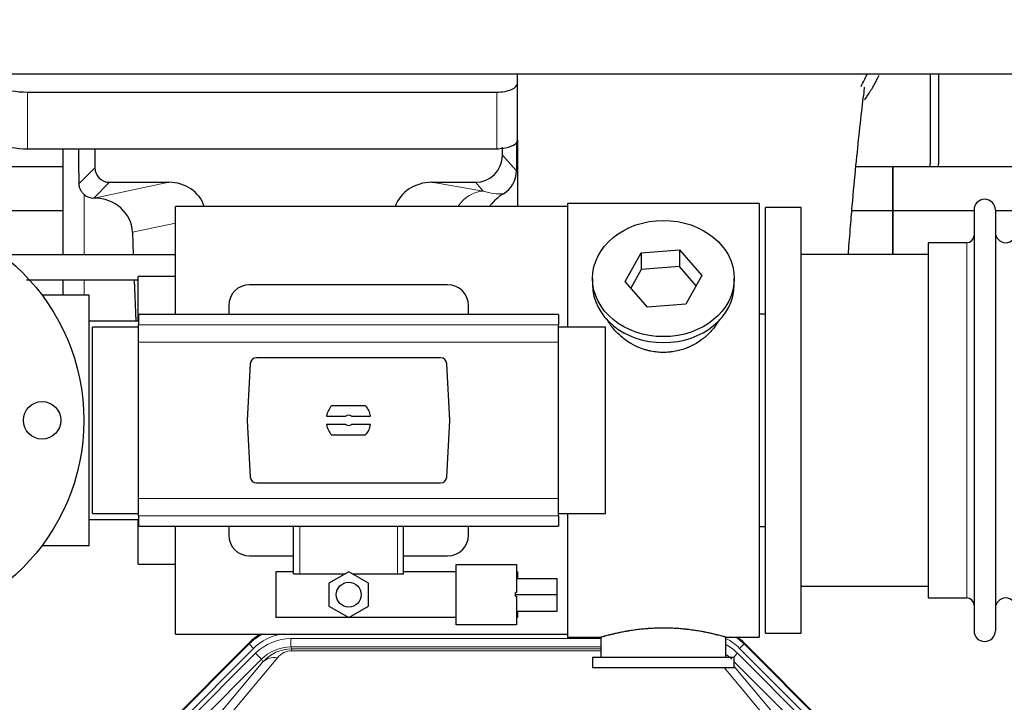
# Model space of a CAD drawing. Header units: inches. Extents: x 0 to 20790, y -12 to 14700.
# Tile 17 of 256: x 2928 to 3400, y 5459 to 5786. Entities that reach past the tile are written whole.
import ezdxf

# ---------------------------------------------------------------- set-up
doc = ezdxf.new("R2010")
doc.units = ezdxf.units.IN
doc.layers.add('1', color=7, linetype='Continuous', true_color=0xffffff)
doc.layers.add('254', color=7, linetype='Continuous', true_color=0xffffff)
doc.styles.add('latin_extended', font='simplex.shx')
doc.dimstyles.get("Standard").update_dxf_attribs({"dimtxt": 0.18, "dimasz": 0.18, "dimexe": 0.18, "dimexo": 0.0625, "dimgap": 0.09, "dimtad": 0, "dimtih": 1, "dimtoh": 1, "dimdec": 4, "dimzin": 0, "dimdsep": 46, "dimtxsty": 'Standard', "dimcen": 0.09, "dimadec": 0, "dimazin": 0, "dimtfac": 1, "dimtdec": 4, "dimtofl": 0, "dimtmove": 0, "dimatfit": 3, "dimfxl": 1, "dimtolj": 1, "dimtzin": 0, "dimarcsym": 0})

# ---------------------------------------------------------------- blocks, each defined once
blk = doc.blocks.new('_U11')
at = {"layer": '254', "color": 3, "linetype": 'Continuous', "lineweight": 13, "transparency": 16777216}
for p, q in [((1931.41, 6671.99), (1001.41, 6671.99)), ((1036.41, 6549.49), (1036.41, 5456.49)), ((7972.41, 5333.99), (1001.41, 5333.99))]:
    blk.add_line(p, q, dxfattribs=at)
at = {"layer": '254', "color": 3, "transparency": 16777216}
for points in [[(1056.83, 6549.49), (1015.99, 6549.49), (1036.41, 6671.99)], [(1015.99, 5456.49), (1056.83, 5456.49), (1036.41, 5333.99)]]:
    blk.add_solid(points, dxfattribs=at)
at = {"layer": 'Defpoints', "color": 0, "transparency": 16777216}
for p in [(1966.41, 6671.99), (1036.41, 5333.99), (8007.41, 5333.99)]:
    blk.add_point(p, dxfattribs=at)
at = {"layer": '254', "color": 2, "lineweight": 13, "transparency": 16777216, "insert": (852.66, 5798.82), "char_height": 122.5, "attachment_point": 1, "rotation": 90, "style": 'latin_extended'}
blk.add_mtext('\\A1;\\C2;1338', dxfattribs=at)

msp = doc.modelspace()

# ---------------------------------------------------------------- linework, layer by layer
at = {"layer": '1', "color": 2, "linetype": 'Continuous', "lineweight": 25}
for p, q in [((7365.411, 5759.887), (2839.411, 5759.887)), ((3166.461, 5755.563), (3166.461, 5759.887)), ((3364.411, 5759.887), (3364.411, 5716.987)), ((3368.411, 5759.887), (3368.411, 5716.987)), ((3166.461, 5728.375), (3166.461, 5755.563)), ((2931.461, 5751.336), (3156.461, 5751.336)), ((2931.461, 5724.148), (3156.461, 5724.148)), ((2948.394, 5724.148), (2948.394, 5673.275)), ((2963.772, 5724.148), (2963.772, 5715.047)), ((3159.176, 5721.034), (3159.176, 5724.751)), ((3165.939, 5727.027), (3165.884, 5713.578)), ((3166.461, 5728.374), (3166.461, 5696.488)), ((2948.398, 5715.462), (2856.411, 5715.462)), ((3346.411, 5715.462), (3328.72, 5715.462)), ((3346.411, 5715.462), (3346.411, 5694.487)), ((3438.398, 5715.462), (3346.411, 5715.462)), ((3346.411, 5694.487), (3346.411, 5715.462)), ((2970.745, 5708.074), (2999.206, 5708.074)), ((3125.374, 5708.074), (3146.225, 5708.074)), ((2963.206, 5700.535), (2963.364, 5700.535)), ((3002.411, 5644.658), (3002.411, 5696.487)), ((3190.411, 5696.487), (3002.411, 5696.487)), ((3190.411, 5697.987), (3190.411, 5638.597)), ((3282.411, 5697.987), (3190.411, 5697.987)), ((3282.411, 5697.987), (3282.411, 5489.987)), ((3285.411, 5491.987), (3285.411, 5695.987)), ((3302.411, 5695.987), (3285.411, 5695.987)), ((3302.411, 5491.987), (3302.411, 5695.987)), ((2948.392, 5694.487), (2856.411, 5694.487)), ((3346.411, 5694.487), (3326.783, 5694.487)), ((3385.413, 5694.487), (3346.411, 5694.487)), ((3346.411, 5694.487), (3346.411, 5673.485)), ((3346.411, 5673.487), (3346.411, 5694.487)), ((3385.411, 5694.887), (3385.411, 5493.087)), ((3395.611, 5694.887), (3395.611, 5493.087)), ((3405.612, 5694.487), (3395.612, 5694.487)), ((2981.756, 5684.166), (2982.152, 5673.274)), ((3363.411, 5679.137), (3363.411, 5508.837)), ((3381.911, 5679.137), (3363.411, 5679.137)), ((3218.02, 5660.514), (3225.692, 5674.282)), ((3225.692, 5674.282), (3244.083, 5675.723)), ((3225.692, 5674.282), (3225.692, 5666.252)), ((3244.083, 5675.723), (3244.083, 5667.693)), ((3244.083, 5675.723), (3254.803, 5663.397)), ((3363.417, 5673.487), (3302.411, 5673.487)), ((3244.083, 5667.693), (3225.692, 5666.252)), ((3252.075, 5658.503), (3244.083, 5667.693)), ((2984.411, 5641.491), (2984.411, 5662.987)), ((3002.411, 5662.987), (2984.411, 5662.987)), ((3225.692, 5666.252), (3220.747, 5657.378)), ((3254.803, 5663.397), (3247.131, 5649.63)), ((2948.394, 5661.275), (2948.394, 5653.988)), ((2982.589, 5661.274), (2983.309, 5641.487)), ((3132.911, 5658.987), (3037.911, 5658.987)), ((3202.411, 5661.956), (3202.411, 5659.088)), ((3228.74, 5648.188), (3218.02, 5660.514)), ((3270.411, 5659.088), (3270.411, 5661.956)), ((2960.911, 5653.987), (2938.411, 5653.987)), ((2960.911, 5533.987), (2960.911, 5653.987)), ((3027.911, 5648.987), (3027.911, 5644.65)), ((3142.911, 5644.65), (3142.911, 5648.987)), ((3247.131, 5649.63), (3228.74, 5648.188)), ((2984.661, 5644.651), (2984.661, 5639.766)), ((3186.161, 5644.651), (2984.661, 5644.651)), ((3186.161, 5644.651), (3186.161, 5639.766)), ((3282.411, 5644.987), (3285.412, 5644.987)), ((2984.662, 5641.487), (2960.911, 5641.487)), ((2984.661, 5631.477), (2984.661, 5639.766)), ((3186.161, 5631.477), (3186.161, 5639.766)), ((2962.566, 5593.987), (2962.566, 5638.601)), ((2984.661, 5638.601), (2962.566, 5638.601)), ((3208.566, 5638.601), (3186.161, 5638.601)), ((3208.566, 5593.987), (3208.566, 5638.601)), ((2984.661, 5556.497), (2984.661, 5631.477)), ((3186.161, 5556.497), (3186.161, 5631.477)), ((3038.263, 5621.148), (3036.839, 5593.987)), ((3129.568, 5623.987), (3041.254, 5623.987)), ((3133.984, 5593.987), (3132.56, 5621.148)), ((3093.596, 5600.957), (3077.227, 5600.957)), ((2962.566, 5549.372), (2962.566, 5593.987)), ((3036.839, 5593.987), (3038.263, 5566.826)), ((3074.86, 5596.042), (3084.062, 5596.042)), ((3084.062, 5591.932), (3074.86, 5591.932)), ((3086.761, 5596.042), (3095.963, 5596.042)), ((3095.963, 5591.932), (3086.761, 5591.932)), ((3132.56, 5566.826), (3133.984, 5593.987)), ((3208.566, 5549.372), (3208.566, 5593.987)), ((3077.227, 5587.017), (3093.596, 5587.017)), ((3041.254, 5563.987), (3129.568, 5563.987)), ((2984.661, 5548.208), (2984.661, 5556.497)), ((3186.161, 5548.208), (3186.161, 5556.497)), ((2962.566, 5549.372), (2984.661, 5549.372)), ((3186.161, 5549.372), (3208.566, 5549.372)), ((3190.411, 5549.376), (3190.411, 5489.987)), ((2960.911, 5546.487), (2984.662, 5546.487)), ((2984.411, 5524.987), (2984.411, 5546.487)), ((2984.661, 5548.208), (2984.661, 5543.323)), ((3186.161, 5548.208), (3186.161, 5543.323)), ((2984.661, 5543.323), (3186.161, 5543.323)), ((3002.411, 5491.487), (3002.411, 5543.325)), ((3027.911, 5543.323), (3027.911, 5538.987)), ((3059.011, 5520.487), (3059.011, 5543.323)), ((3111.811, 5520.487), (3111.811, 5543.323)), ((3142.911, 5538.987), (3142.911, 5543.323)), ((3285.412, 5542.987), (3282.411, 5542.987)), ((2938.411, 5533.987), (2960.911, 5533.987)), ((3037.911, 5528.987), (3059.012, 5528.987)), ((3111.811, 5528.987), (3132.911, 5528.987)), ((2984.411, 5524.987), (3002.411, 5524.987)), ((3050.483, 5521.433), (3050.483, 5499.433)), ((3059.011, 5521.433), (3050.483, 5521.433)), ((3085.483, 5521.402), (3075.983, 5515.918)), ((3094.983, 5515.918), (3085.483, 5521.402)), ((3136.983, 5521.433), (3111.811, 5521.433)), ((3136.983, 5524.933), (3165.983, 5524.933)), ((3136.983, 5495.933), (3136.983, 5524.933)), ((3165.983, 5524.933), (3165.983, 5511.388)), ((3166.483, 5521.433), (3165.983, 5521.433)), ((3166.483, 5521.433), (3166.483, 5518.182)), ((3059.011, 5520.487), (3061.975, 5520.487)), ((3061.975, 5520.487), (3083.898, 5520.487)), ((3075.983, 5515.918), (3075.983, 5504.948)), ((3087.069, 5520.487), (3108.848, 5520.487)), ((3094.983, 5504.948), (3094.983, 5515.918)), ((3108.848, 5520.487), (3111.811, 5520.487)), ((3165.983, 5518.182), (3185.483, 5518.182)), ((3185.483, 5510.523), (3185.483, 5518.182)), ((3165.983, 5511.388), (3165.483, 5511.388)), ((3165.483, 5510.523), (3165.483, 5511.388)), ((3302.411, 5514.487), (3363.417, 5514.487)), ((3165.483, 5510.523), (3185.483, 5510.523)), ((3165.483, 5509.657), (3165.483, 5510.523)), ((3165.483, 5509.657), (3165.983, 5509.657)), ((3165.983, 5509.657), (3165.983, 5495.933)), ((3185.483, 5502.594), (3185.483, 5510.523)), ((3363.411, 5508.837), (3381.911, 5508.837)), ((3075.983, 5504.948), (3085.483, 5499.463)), ((3085.483, 5499.463), (3094.983, 5504.948)), ((3165.983, 5502.594), (3185.483, 5502.594)), ((3166.483, 5502.594), (3166.483, 5499.433)), ((3136.983, 5499.433), (3050.483, 5499.433)), ((3166.483, 5499.433), (3165.983, 5499.433)), ((3165.983, 5495.933), (3136.983, 5495.933)), ((3002.411, 5491.487), (3190.411, 5491.487)), ((3190.411, 5489.987), (3206.411, 5489.987)), ((3206.411, 5489.987), (3206.411, 5480.487)), ((3266.007, 5489.987), (3282.411, 5489.987)), ((3266.411, 5480.487), (3266.411, 5490.103)), ((3285.411, 5491.987), (3302.411, 5491.987)), ((2993.77, 5443.374), (3037.586, 5487.19)), ((3275.236, 5487.19), (3319.052, 5443.374)), ((3202.411, 5480.487), (3270.411, 5480.487)), ((3202.411, 5480.487), (3202.411, 5475.487)), ((3270.411, 5475.487), (3270.411, 5480.487)), ((3202.411, 5475.487), (3270.411, 5475.487))]:
    msp.add_line(p, q, dxfattribs=at)
at = {"layer": '1', "color": 110, "linetype": 'Continuous', "lineweight": 13}
for p, q in [((2931.461, 5724.148), (2931.461, 5751.336)), ((3156.461, 5724.148), (3156.461, 5751.336)), ((3159.176, 5721.034), (3165.884, 5713.578)), ((2956.154, 5707.429), (2963.772, 5715.047)), ((2970.745, 5708.074), (2963.206, 5700.535)), ((2963.364, 5700.535), (2999.206, 5708.074)), ((3125.374, 5708.074), (3150.017, 5703.859)), ((3150.017, 5703.859), (3146.225, 5708.074)), ((2958.602, 5673.274), (2958.602, 5702.24)), ((3002.411, 5688.511), (2981.756, 5684.166)), ((3381.911, 5679.137), (3381.911, 5508.837)), ((2958.602, 5653.987), (2958.602, 5661.275)), ((3186.161, 5639.766), (2984.661, 5639.766)), ((3186.161, 5631.477), (2984.661, 5631.477)), ((3186.161, 5556.497), (2984.661, 5556.497)), ((3186.161, 5548.208), (2984.661, 5548.208)), ((3061.975, 5520.487), (3061.975, 5543.323)), ((3108.848, 5520.487), (3108.848, 5543.323)), ((3057.784, 5489.359), (3206.409, 5489.359)), ((3057.784, 5485.364), (3057.784, 5489.359)), ((2994.151, 5443.224), (3037.741, 5486.815)), ((3039.86, 5484.696), (2996.269, 5441.106)), ((3037.741, 5486.815), (3037.586, 5487.19)), ((3039.86, 5484.696), (3037.741, 5486.815)), ((3057.784, 5485.364), (3058.179, 5484.41)), ((3206.409, 5485.364), (3057.784, 5485.364)), ((3058.179, 5483.531), (3058.179, 5484.41)), ((3058.179, 5484.41), (3206.408, 5484.41)), ((3206.408, 5483.531), (3058.179, 5483.531)), ((3275.081, 5486.815), (3272.963, 5484.696)), ((3316.553, 5441.106), (3272.963, 5484.696)), ((3275.236, 5487.19), (3275.081, 5486.815)), ((3275.081, 5486.815), (3318.672, 5443.224)), ((2998.661, 5440.164), (3040.836, 5482.339)), ((3043.661, 5479.515), (3001.485, 5437.339)), ((3018.137, 5447.005), (3044.215, 5478.178)), ((3051.276, 5480.224), (3025.198, 5449.051)), ((3043.661, 5479.515), (3040.836, 5482.339)), ((3044.215, 5478.178), (3043.661, 5479.515)), ((3270.134, 5480.487), (3271.986, 5482.339)), ((3311.337, 5437.339), (3270.412, 5478.265)), ((3314.162, 5440.164), (3271.986, 5482.339)), ((3287.624, 5449.051), (3265.51, 5475.486)), ((3270.412, 5476.021), (3294.686, 5447.005))]:
    msp.add_line(p, q, dxfattribs=at)
at = {"layer": '1', "color": 2, "linetype": 'Continuous', "lineweight": 25}
for centre, radius in [((2858.411, 5593.987), 100), ((2938.411, 5593.987), 9), ((3085.483, 5510.433), 5.954)]:
    msp.add_circle(centre, radius, dxfattribs=at)
for centre, radius, start, end in [((3342.411, 5716.987), 22, 356.02453, 0), ((3346.411, 5716.987), 22, 356.02453, 0), ((3390.511, 5694.887), 5.1, 0, 180), ((3381.911, 5682.637), 3.5, 270, 0), ((3400.611, 5684.137), 5, 180, 0), ((3037.911, 5648.987), 10, 90, 180), ((3132.911, 5648.987), 10, 0, 90), ((3085.411, 5593.987), 10.75, 139.58102, 168.97935), ((3085.411, 5593.987), 10.75, 11.02065, 40.41898), ((3085.411, 5593.987), 2.459, 56.70712, 123.29288), ((3085.411, 5593.987), 10.75, 191.02065, 220.41898), ((3085.411, 5593.987), 2.459, 236.70712, 303.29288), ((3085.411, 5593.987), 10.75, 319.58102, 348.97935), ((3037.911, 5538.987), 10, 180, 270), ((3132.911, 5538.987), 10, 270, 0), ((3381.911, 5505.337), 3.5, 0, 90), ((3400.611, 5503.837), 5, 0, 180), ((3390.511, 5493.087), 5.1, 180, 0)]:
    msp.add_arc(centre, radius, start, end, dxfattribs=at)
for centre, major_axis, ratio, start_param, end_param in [((2931.461, 5759.79), (-20, 0), 0.4226815, 0, 1.5707963), ((3156.461, 5755.563), (-10, 0), 0.4226815, 1.5707963, 3.1415927), ((2931.461, 5732.601), (-20, 0), 0.4226815, 0, 1.5707963), ((2958.602, 5273.865), (10.169, -1338.718), 0.0006671, 1.9006031, 1.9138339), ((3156.461, 5728.375), (-10, 0), 0.4226815, 1.5707963, 1.7425489), ((3156.461, 5747.52), (0, 23.658), 0.4226815, 3.3133452, 3.4165375), ((3156.461, 5728.375), (-10, 0), 0.4226815, 1.8474697, 3.1415927), ((3146.136, 5721.123), (-8.754, 9.732), 0.993147, 2.4124357, 3.9763944), ((2970.799, 5715.1), (4.987, 4.987), 0.9924325, 2.3599928, 3.9231925), ((3152.844, 5713.667), (12.412, -4.015), 0.9953148, 5.572067, 6.5905896), ((2998.59, 5691.009), (-18.076, -3.802), 0.9203203, 3.2437132, 4.4876926), ((3126.132, 5691.009), (18.879, -3.229), 0.8876007, 1.7611606, 3.0051518), ((2963.206, 5707.508), (-7.027, 0), 0.9924325, 0.8563441, 1.5707963), ((2963.364, 5683.599), (-18.402, 0), 0.9203203, 3.1750698, 4.712389), ((3236.411, 5659.088), (34, 0), 0.819152, 3.1416663, 6.2831608), ((3041.262, 5620.983), (-2.07, 2.182), 0.9974002, 5.5252668, 7.0411038), ((3129.561, 5620.983), (2.07, 2.182), 0.9974002, 5.5252668, 7.0411038), ((3041.262, 5566.991), (-2.07, -2.182), 0.9974002, 5.5252668, 7.0411038), ((3129.561, 5566.991), (2.07, -2.182), 0.9974002, 5.5252668, 7.0411038), ((3056.682, 5468.05, 0), (10.349, -24.985), 0.998395, 3.2714372, 3.5337241), ((3256.14, 5468.05, 0), (-10.349, -24.985), 0.998395, 2.7494612, 2.9094018)]:
    msp.add_ellipse(centre, major_axis=major_axis, ratio=ratio, start_param=start_param, end_param=end_param, dxfattribs=at)
at = {"layer": '1', "color": 110, "linetype": 'Continuous', "lineweight": 13}
for centre, major_axis, ratio, start_param, end_param in [((3150.017, 5686.923), (-2.866, -16.757), 0.8876007, 3.3319569, 4.2635089), ((3149.774, 5717.08), (17.605, -10.298), 0.5880236, 5.056727, 5.602163), ((3056.834, 5467.683, 0), (10.345, -24.976), 0.9987509, 3.2428484, 3.5337241), ((3056.834, 5467.683, 0), (9.199, -22.209), 0.998395, 2.8877733, 3.5337241), ((3057.811, 5465.326, 0), (-9.199, 22.209), 0.998395, 5.8910538, 6.6753168), ((3255.988, 5467.683, 0), (-9.199, -22.209), 0.998395, 2.7494612, 3.0857139), ((3255.988, 5467.683, 0), (-10.345, -24.976), 0.9987509, 2.7494612, 2.9335669), ((3057.811, 5465.326), (7.671, -18.519), 0.9977549, 2.7494612, 3.5337241), ((3058.732, 5463.101), (4.311, -20.925), 0.9337003, 2.9520749, 3.7363379), ((3058.732, 5472.209), (2.389, -11.128), 0.8742439, 2.9560698, 3.7403327), ((3255.012, 5465.326), (9.199, 22.209), 0.998395, 5.8910538, 6.1816355), ((3051.276, 5471.116), (-7.67, 6.416), 0.860824, 5.3364913, 6.1801624), ((3255.012, 5465.326, 0), (-7.671, -18.519), 0.9977549, 2.7494612, 2.9288368)]:
    msp.add_ellipse(centre, major_axis=major_axis, ratio=ratio, start_param=start_param, end_param=end_param, dxfattribs=at)
at = {"layer": '1', "color": 2, "linetype": 'Continuous', "lineweight": 25}
msp.add_ellipse((3236.411, 5661.956), major_axis=(34, 0), ratio=0.819152, dxfattribs=at)
msp.add_open_spline([(3331.183, 5754.076), (3332.23, 5755.935), (3333.192, 5757.827), (3334.067, 5759.741)], degree=3, dxfattribs=at)
for points, knots in [([(3332.847, 5747.548), (3333.251, 5748.105), (3334.141, 5749.371), (3334.994, 5750.669), (3335.686, 5751.763), (3335.914, 5752.13), (3336.252, 5752.684), (3336.363, 5752.869), (3336.585, 5753.24), (3337.134, 5754.17), (3338.084, 5755.858), (3339.103, 5757.822), (3339.692, 5759.039), (3339.904, 5759.487)], [0, 0, 0, 0, 0.1493314, 0.3350669, 0.3350669, 0.4279346, 0.4279346, 0.4743685, 0.4743685, 0.5208024, 0.7065379, 0.8922734, 1, 1, 1, 1]), ([(3325.109, 5673.537), (3325.169, 5674.343), (3325.554, 5679.483), (3326.243, 5688.235), (3327.47, 5702.734), (3328.986, 5718.592), (3330.72, 5734.817), (3332.109, 5747.482), (3332.902, 5753.124), (3332.868, 5753.689), (3332.781, 5753.673)], [0, 0, 0, 0, 0.0209512, 0.1341954, 0.2364153, 0.4334945, 0.6253373, 0.824694, 0.9320857, 1, 1, 1, 1]), ([(2958.602, 5702.24), (2958.413, 5702.403), (2958.233, 5702.574), (2957.894, 5702.932), (2957.735, 5703.118), (2957.436, 5703.507), (2957.296, 5703.709), (2957.151, 5703.946), (2957.135, 5703.972), (2957.103, 5704.026), (2957.087, 5704.052), (2957.041, 5704.133), (2956.95, 5704.294), (2956.867, 5704.458), (2956.709, 5704.79), (2956.616, 5705.016), (2956.454, 5705.477), (2956.385, 5705.712), (2956.315, 5706.012), (2956.302, 5706.073), (2956.277, 5706.194), (2956.266, 5706.255), (2956.233, 5706.439), (2956.215, 5706.562), (2956.171, 5706.931), (2956.156, 5707.179), (2956.154, 5707.429)], [0, 0, 0, 0, 0.125, 0.125, 0.25, 0.25, 0.375, 0.375, 0.390625, 0.390625, 0.40625, 0.40625, 0.4375, 0.5, 0.5, 0.625, 0.625, 0.75, 0.75, 0.78125, 0.78125, 0.8125, 0.8125, 0.875, 0.875, 1, 1, 1, 1]), ([(3159.639, 5702.561), (3159.299, 5702.355), (3158.631, 5701.926), (3157.669, 5701.237), (3156.747, 5700.5), (3156.16, 5699.976), (3155.588, 5699.437), (3155.308, 5699.158), (3154.764, 5698.585), (3154.499, 5698.29), (3154.178, 5697.91), (3154.114, 5697.833), (3153.988, 5697.679), (3153.8, 5697.448), (3153.619, 5697.212), (3153.394, 5696.912), (3153.29, 5696.769), (3153.188, 5696.625)], [0, 0, 0, 0, 0.1342507, 0.2685014, 0.4027521, 0.5370029, 0.5370029, 0.6712536, 0.6712536, 0.8055043, 0.8055043, 0.839067, 0.839067, 0.8726296, 0.939755, 0.939755, 1, 1, 1, 1]), ([(3002.408, 5673.274), (3002.211, 5673.274), (2991.408, 5673.274), (2972.57, 5673.274), (2948.05, 5673.274), (2930.373, 5673.274), (2920.732, 5673.274), (2916.967, 5673.274)], [0, 0, 0, 0, 0.0068844, 0.3793156, 0.6614683, 0.8678076, 1, 1, 1, 1]), ([(2930.955, 5661.274), (2939.784, 5661.274), (2957.602, 5661.274), (2975.421, 5661.274), (2984.411, 5661.274)], [0, 0, 0, 0, 0.4954809, 1, 1, 1, 1]), ([(3239.269, 5626.664), (3238.277, 5626.57), (3237.289, 5626.525), (3235.321, 5626.532), (3234.34, 5626.584), (3232.385, 5626.781), (3231.411, 5626.928), (3230.199, 5627.171), (3229.956, 5627.223), (3229.593, 5627.305), (3229.472, 5627.333), (3229.231, 5627.391), (3228.629, 5627.538), (3228.035, 5627.703), (3226.625, 5628.131), (3225.705, 5628.46), (3223.902, 5629.199), (3223.02, 5629.61), (3221.726, 5630.287), (3221.3, 5630.524), (3220.773, 5630.831), (3220.668, 5630.894), (3220.458, 5631.019), (3220.145, 5631.209), (3219.837, 5631.404), (3218.82, 5632.063), (3218.039, 5632.622), (3216.539, 5633.8), (3215.821, 5634.42), (3214.447, 5635.717), (3213.791, 5636.394), (3212.545, 5637.809), (3211.964, 5638.533), (3210.884, 5640.015), (3210.385, 5640.772), (3209.642, 5642.026), (3209.373, 5642.513), (3209.119, 5643.006)], [0, 0, 0, 0, 0.0792205, 0.0792205, 0.1584409, 0.1584409, 0.2376614, 0.2376614, 0.2574665, 0.2574665, 0.2673691, 0.2673691, 0.2772716, 0.3168819, 0.3168819, 0.3961024, 0.3961024, 0.4753228, 0.4753228, 0.5149331, 0.5149331, 0.5248356, 0.5248356, 0.5347382, 0.5545433, 0.5545433, 0.6337638, 0.6337638, 0.7129842, 0.7129842, 0.7922047, 0.7922047, 0.8714252, 0.8714252, 0.9506456, 0.9506456, 1, 1, 1, 1]), ([(3263.309, 5642.267), (3263.149, 5641.978), (3262.983, 5641.69), (3262.752, 5641.305), (3262.693, 5641.208), (3262.573, 5641.014), (3262.391, 5640.723), (3262.204, 5640.436), (3261.823, 5639.865), (3261.559, 5639.49), (3260.74, 5638.382), (3260.157, 5637.664), (3258.917, 5636.274), (3258.26, 5635.601), (3257.391, 5634.79), (3257.127, 5634.549), (3256.857, 5634.311), (3256.677, 5634.153), (3256.586, 5634.075), (3256.129, 5633.686), (3255.757, 5633.383), (3254.62, 5632.502), (3253.836, 5631.949), (3252.216, 5630.913), (3251.379, 5630.43), (3250.084, 5629.761), (3249.646, 5629.547), (3248.978, 5629.24), (3248.754, 5629.14), (3248.414, 5628.994), (3248.301, 5628.946), (3248.073, 5628.851), (3247.959, 5628.804), (3246.93, 5628.39), (3246.003, 5628.066), (3244.123, 5627.509), (3243.171, 5627.276), (3241.722, 5626.994), (3241.236, 5626.911), (3240.502, 5626.805), (3240.257, 5626.773), (3239.764, 5626.714), (3239.517, 5626.687), (3239.269, 5626.664)], [0, 0, 0, 0, 0.0354008, 0.0354008, 0.0474583, 0.0474583, 0.0595158, 0.0836308, 0.0836308, 0.1318607, 0.1318607, 0.2283206, 0.2283206, 0.3247806, 0.3247806, 0.3488955, 0.360953, 0.360953, 0.3730105, 0.3730105, 0.4212405, 0.4212405, 0.5177004, 0.5177004, 0.6141603, 0.6141603, 0.6623903, 0.6623903, 0.6865053, 0.6865053, 0.6985627, 0.6985627, 0.7106202, 0.7106202, 0.8070802, 0.8070802, 0.9035401, 0.9035401, 0.95177, 0.95177, 0.975885, 0.975885, 1, 1, 1, 1]), ([(3266.411, 5489.987), (3266.412, 5489.987), (3266.364, 5490.001), (3266.22, 5490.042), (3266.16, 5490.059), (3266.051, 5490.09), (3265.992, 5490.107), (3265.926, 5490.126), (3265.88, 5490.139), (3265.856, 5490.146), (3265.638, 5490.207), (3265.397, 5490.275), (3264.826, 5490.433), (3264.495, 5490.524), (3263.744, 5490.725), (3263.325, 5490.836), (3262.801, 5490.97), (3262.742, 5490.985), (3262.622, 5491.016), (3262.562, 5491.031), (3262.379, 5491.078), (3262.255, 5491.109), (3261.875, 5491.204), (3261.613, 5491.269), (3260.797, 5491.467), (3260.216, 5491.604), (3258.981, 5491.884), (3258.327, 5492.027), (3257.29, 5492.243), (3256.935, 5492.315), (3256.479, 5492.406), (3256.387, 5492.424), (3256.203, 5492.46), (3255.925, 5492.514), (3255.644, 5492.568), (3254.698, 5492.745), (3253.915, 5492.884), (3252.298, 5493.152), (3251.463, 5493.28), (3250.172, 5493.462), (3249.298, 5493.58), (3248.398, 5493.69), (3247.826, 5493.756), (3247.711, 5493.769), (3247.482, 5493.794), (3247.137, 5493.832), (3246.791, 5493.868), (3246.096, 5493.939), (3245.63, 5493.983), (3244.223, 5494.106), (3243.273, 5494.176), (3241.351, 5494.29), (3240.379, 5494.334), (3239.149, 5494.37), (3238.779, 5494.38), (3238.345, 5494.389), (3238.159, 5494.392), (3238.034, 5494.394), (3237.972, 5494.395), (3237.412, 5494.404), (3236.916, 5494.408), (3235.433, 5494.408), (3234.45, 5494.393), (3232.495, 5494.336), (3231.524, 5494.292), (3230.075, 5494.207), (3229.594, 5494.176), (3228.874, 5494.123), (3228.634, 5494.105), (3228.276, 5494.076), (3228.156, 5494.066), (3227.918, 5494.046), (3227.799, 5494.036), (3226.734, 5493.943), (3225.809, 5493.849), (3224.001, 5493.641), (3223.118, 5493.528), (3221.395, 5493.285), (3220.554, 5493.156), (3219.632, 5493.004), (3219.53, 5492.987), (3219.327, 5492.953), (3219.024, 5492.901), (3218.725, 5492.849), (3218.135, 5492.745), (3217.749, 5492.675), (3216.619, 5492.462), (3215.898, 5492.319), (3214.522, 5492.032), (3213.866, 5491.889), (3213.088, 5491.713), (3212.858, 5491.66), (3212.632, 5491.608), (3212.483, 5491.573), (3212.409, 5491.556), (3212.041, 5491.469), (3211.758, 5491.402), (3210.94, 5491.203), (3210.437, 5491.077), (3209.516, 5490.84), (3209.096, 5490.73), (3208.531, 5490.579), (3208.354, 5490.53), (3208.103, 5490.462), (3207.982, 5490.429), (3207.867, 5490.397), (3207.792, 5490.377), (3207.755, 5490.366), (3207.428, 5490.276), (3207.188, 5490.208), (3206.801, 5490.099), (3206.656, 5490.057), (3206.51, 5490.015), (3206.473, 5490.005), (3206.436, 5489.994), (3206.427, 5489.991), (3206.415, 5489.988), (3206.411, 5489.987), (3206.411, 5489.987)], [0, 0, 0, 0, 0.0311289, 0.0311289, 0.0467558, 0.0467558, 0.0545693, 0.0584761, 0.0584761, 0.0623828, 0.0623828, 0.0936367, 0.0936367, 0.1248906, 0.1248906, 0.1561445, 0.1561445, 0.1600513, 0.1600513, 0.163958, 0.163958, 0.1717715, 0.1717715, 0.1873984, 0.1873984, 0.2186523, 0.2186523, 0.2499062, 0.2499062, 0.2655332, 0.2655332, 0.2694399, 0.2694399, 0.2733467, 0.2811601, 0.2811601, 0.3124141, 0.3124141, 0.343668, 0.343668, 0.3592949, 0.3749219, 0.3749219, 0.3788286, 0.3788286, 0.3827353, 0.3905488, 0.3905488, 0.4061758, 0.4061758, 0.4374297, 0.4374297, 0.4686836, 0.4686836, 0.4764971, 0.4804038, 0.4823572, 0.4823572, 0.4843105, 0.4843105, 0.4999375, 0.4999375, 0.5311914, 0.5311914, 0.5624453, 0.5624453, 0.5780723, 0.5780723, 0.5858857, 0.5858857, 0.5897925, 0.5897925, 0.5936992, 0.5936992, 0.6249531, 0.6249531, 0.656207, 0.656207, 0.6874609, 0.6874609, 0.6913677, 0.6913677, 0.6952744, 0.7030879, 0.7030879, 0.7187148, 0.7187148, 0.7499687, 0.7499687, 0.7812227, 0.7812227, 0.7890361, 0.7929429, 0.7929429, 0.7968496, 0.7968496, 0.8124766, 0.8124766, 0.8437305, 0.8437305, 0.8749844, 0.8749844, 0.8906113, 0.8906113, 0.8984248, 0.9023315, 0.9023315, 0.9062383, 0.9062383, 0.9374922, 0.9374922, 0.9687461, 0.9687461, 0.984373, 0.984373, 0.9921865, 0.9921865, 1, 1, 1, 1])]:
    msp.add_open_spline(points, degree=3, knots=knots, dxfattribs=at)
msp.add_rational_spline([(3159.176, 5724.751), (3159.185, 5724.529), (3159.193, 5724.309)], [0.500000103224, 0.499999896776, 0.500000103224], degree=2, dxfattribs=at)

# ---------------------------------------------------------------- dimensions: what is measured, and where the dimension line sits
at = {"layer": '254', "color": 2, "linetype": 'Continuous', "lineweight": 13}
dim = msp.add_linear_dim(base=(1036.411, 5333.987), p1=(1966.411, 6671.987), p2=(8007.411, 5333.987), angle=90, text='\\C2;1338', dimstyle='Standard', override={"dimscale": 35, "dimtxt": 3.5, "dimasz": 3.5, "dimexe": 1, "dimexo": 1, "dimgap": 1.75, "dimtad": 1, "dimtih": 0, "dimtoh": 0, "dimdec": 2, "dimlfac": 0.028571, "dimzin": 8, "dimdsep": 46, "dimlunit": 2, "dimpost": '', "dimtxsty": 'latin_extended', "dimsah": 1, "dimse1": 0, "dimse2": 0, "dimsd1": 0, "dimsd2": 0, "dimclrd": 3, "dimclre": 3, "dimclrt": 2, "dimtol": 0, "dimtm": -0.1, "dimtfac": 0.714286, "dimtdec": 3, "dimtofl": 1, "dimtmove": 0, "dimtzin": 8, "dimlwd": 13, "dimlwe": 13}, dxfattribs=at)
dim.commit()
dim.dimension.update_dxf_attribs({"geometry": '_U11', "text_midpoint": (1036.411, 6002.987), "dimtype": 160})

doc.saveas('drawing.dxf')
